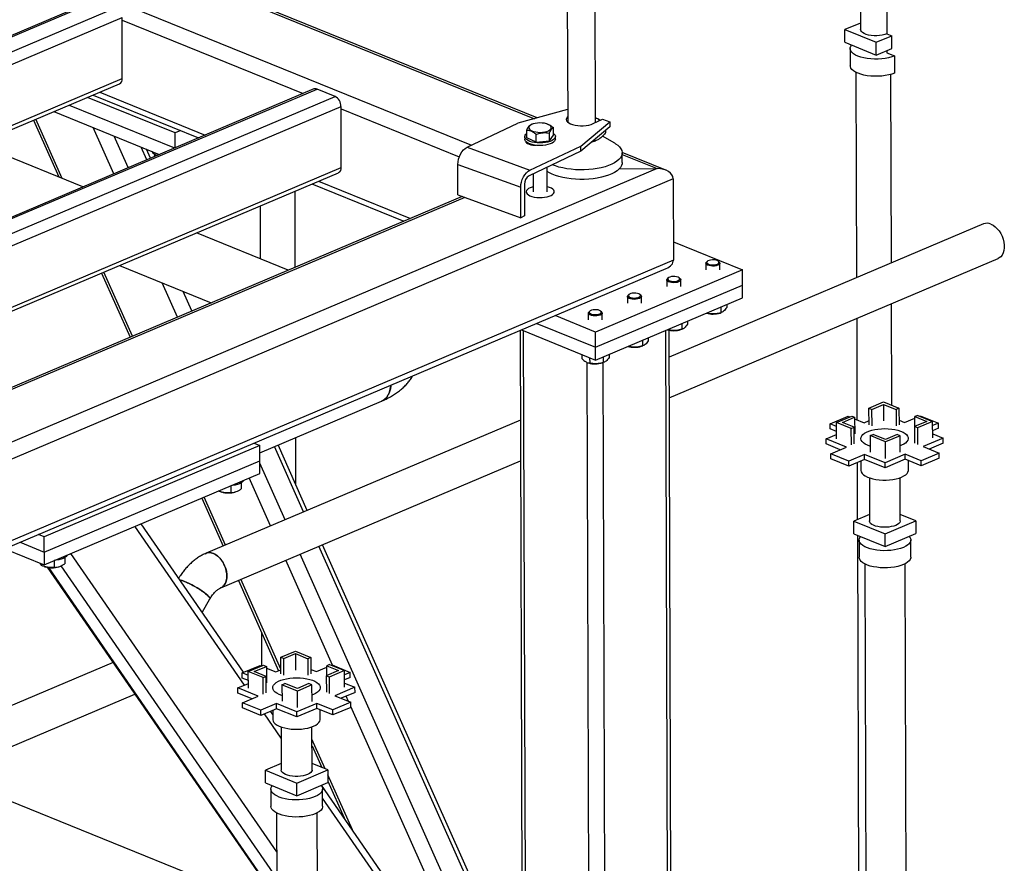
# Model space of a CAD drawing. Header units: millimetres. Extents: x 5 to 589, y 5 to 415.
# Tile 32 of 67: x 328 to 351, y 230 to 250. Entities that reach past the tile are written whole.
import ezdxf

# ---------------------------------------------------------------- set-up
doc = ezdxf.new("R2010")
doc.units = ezdxf.units.MM
doc.layers.add('TRAIT-FORT', color=4, linetype='Continuous', lineweight=25)

msp = doc.modelspace()

# ---------------------------------------------------------------- linework, layer by layer
at = {"layer": 'TRAIT-FORT', "color": 4, "linetype": 'Continuous', "lineweight": 25}
for p, q in [((292.457, 265.72), (338.673, 246.954)), ((317.809, 256.668), (340.173, 247.587)), ((340.24, 247.605), (317.851, 256.697)), ((347.957, 250.749), (347.96, 249.718)), ((348.584, 250.722), (348.588, 249.613)), ((341.635, 247.498), (341.626, 250.483)), ((329.687, 250.418), (302.55, 238.919)), ((302.628, 238.917), (329.764, 250.416)), ((340.959, 250.481), (340.969, 247.506)), ((303.055, 238.743), (330.192, 250.242)), ((303.285, 238.54), (330.335, 250.003)), ((330.339, 248.547), (330.335, 250.003)), ((330.335, 249.942), (334.654, 248.188)), ((347.953, 249.871), (347.584, 249.715)), ((347.953, 249.871), (347.96, 249.868)), ((347.585, 249.412), (347.584, 249.715)), ((347.584, 249.715), (348.332, 249.411)), ((348.332, 249.411), (348.701, 249.567)), ((348.588, 249.613), (348.701, 249.567)), ((348.702, 249.264), (348.701, 249.567)), ((347.585, 249.412), (348.333, 249.108)), ((348.333, 249.108), (348.332, 249.411)), ((347.712, 249.262), (347.713, 248.853)), ((348.333, 249.108), (348.702, 249.264)), ((348.589, 249.216), (348.589, 249.158)), ((348.589, 249.158), (348.768, 249.086)), ((348.768, 249.086), (348.769, 248.677)), ((347.847, 248.695), (347.862, 243.793)), ((348.674, 248.644), (348.688, 244.143)), ((305.042, 237.827), (330.339, 248.547)), ((305.161, 237.778), (330.275, 248.42)), ((334.911, 248.297), (307.774, 236.798)), ((307.852, 236.795), (334.988, 248.295)), ((329.642, 248.152), (332.158, 247.13)), ((329.802, 248.22), (332.318, 247.198)), ((335.416, 248.121), (334.988, 248.295)), ((312.773, 238.526), (335.416, 248.121)), ((329.072, 247.911), (331.588, 246.889)), ((331.6, 247.247), (329.51, 248.096)), ((313.086, 238.358), (335.559, 247.881)), ((328.707, 247.756), (331.223, 246.734)), ((335.563, 246.425), (335.559, 247.881)), ((335.559, 247.821), (338.382, 246.674)), ((340.968, 247.808), (339.78, 247.477)), ((328.22, 247.55), (328.823, 246.196)), ((328.907, 246.162), (328.278, 247.574)), ((338.568, 246.904), (339.78, 247.477)), ((340.118, 247.452), (340.086, 247.442)), ((340.144, 247.461), (340.117, 247.453)), ((340.485, 247.459), (340.474, 247.463)), ((340.969, 247.511), (340.966, 247.509)), ((341.281, 246.933), (341.971, 247.512)), ((341.577, 247.471), (341.797, 247.575)), ((341.733, 247.555), (341.742, 247.549)), ((341.733, 247.555), (341.741, 247.548)), ((341.797, 247.575), (341.971, 247.512)), ((341.971, 247.512), (341.971, 247.391)), ((330.134, 246.273), (329.643, 247.376)), ((331.733, 247.303), (331.6, 247.247)), ((331.602, 246.895), (331.6, 247.247)), ((339.991, 247.13), (339.991, 247.312)), ((340.215, 247.031), (340.215, 247.213)), ((340.534, 247.063), (340.533, 247.245)), ((340.534, 247.063), (340.628, 247.193)), ((340.628, 247.193), (340.628, 247.375)), ((341.971, 247.391), (341.281, 246.812)), ((341.88, 247.261), (341.88, 247.314)), ((329.4, 245.962), (326.884, 246.983)), ((330.48, 246.419), (330.145, 247.172)), ((339.943, 247.16), (339.943, 247.1)), ((340.215, 247.031), (339.991, 247.13)), ((340.025, 246.991), (340.018, 246.987)), ((340.025, 246.991), (340.025, 247.004)), ((340.039, 246.998), (340.025, 246.991)), ((340.144, 246.965), (340.144, 246.955)), ((340.215, 247.031), (340.534, 247.063)), ((340.677, 247.102), (340.677, 247.163)), ((341.595, 247.052), (341.558, 247.044)), ((341.595, 247.075), (341.595, 247.052)), ((341.61, 247.054), (341.636, 247.063)), ((342.094, 247), (341.801, 247.171)), ((330.924, 246.608), (330.79, 246.91)), ((331.011, 246.644), (330.915, 246.859)), ((331.112, 246.741), (331.112, 246.705)), ((331.141, 246.726), (331.141, 246.699)), ((338.568, 246.904), (340.069, 246.359)), ((341.281, 246.812), (340.047, 246.227)), ((340.069, 246.359), (341.281, 246.933)), ((341.281, 246.812), (341.281, 246.933)), ((343.311, 246.358), (342.271, 246.781)), ((342.272, 246.542), (342.271, 246.769)), ((342.271, 246.735), (343.108, 246.395)), ((331.115, 246.688), (331.112, 246.705)), ((338.349, 246.496), (339.849, 245.951)), ((338.351, 245.768), (338.349, 246.496)), ((343.108, 246.395), (312.603, 233.469)), ((313.091, 236.902), (335.563, 246.425)), ((313.091, 236.804), (335.499, 246.299)), ((340.146, 246.274), (340.147, 245.842)), ((340.481, 245.843), (340.479, 246.432)), ((342.2, 246.39), (343.108, 246.395)), ((343.485, 246.155), (312.606, 233.07)), ((334.866, 246.031), (337.06, 245.14)), ((335.026, 246.099), (337.219, 245.208)), ((339.937, 246.023), (339.94, 245.265)), ((343.485, 246.155), (343.492, 244.214)), ((334.454, 245.856), (334.46, 244.039)), ((339.852, 245.224), (339.849, 245.951)), ((338.453, 245.731), (315.663, 236.073)), ((338.513, 245.709), (315.716, 236.049)), ((338.351, 245.768), (339.852, 245.224)), ((333.628, 245.506), (333.632, 244.243)), ((339.94, 245.265), (339.852, 245.224)), ((334.301, 243.971), (332.108, 244.862)), ((350.895, 245.078), (343.389, 241.897)), ((343.49, 244.652), (345.142, 243.981)), ((343.492, 244.214), (312.612, 231.128)), ((343.392, 240.924), (351.245, 244.252)), ((344.307, 244.185), (344.286, 244.168)), ((344.583, 244.169), (344.562, 244.186)), ((312.612, 230.996), (343.32, 244.009)), ((330.584, 242.396), (329.902, 243.927)), ((330.27, 244.083), (332.463, 243.193)), ((345.142, 243.981), (341.633, 242.494)), ((344.268, 244.137), (344.269, 243.976)), ((344.602, 243.977), (344.601, 244.138)), ((345.143, 243.617), (345.142, 243.981)), ((329.844, 243.903), (330.526, 242.371)), ((343.332, 243.74), (343.333, 243.58)), ((343.371, 243.789), (343.351, 243.772)), ((343.647, 243.773), (343.626, 243.79)), ((343.666, 243.581), (343.666, 243.741)), ((331.657, 242.851), (331.294, 243.667)), ((332.003, 242.998), (331.796, 243.463)), ((341.634, 242.13), (345.143, 243.617)), ((345.144, 243.313), (345.143, 243.617)), ((332.448, 243.186), (332.441, 243.202)), ((341.635, 241.826), (345.144, 243.313)), ((342.397, 243.344), (342.397, 243.183)), ((342.436, 243.392), (342.415, 243.375)), ((342.711, 243.376), (342.691, 243.393)), ((342.73, 243.184), (342.73, 243.345)), ((341.5, 242.996), (341.479, 242.979)), ((341.776, 242.98), (341.755, 242.997)), ((344.626, 243.094), (344.627, 242.956)), ((344.764, 243.152), (344.764, 243.08)), ((348.692, 243.17), (348.699, 240.747)), ((341.633, 242.494), (340.668, 242.886)), ((341.461, 242.947), (341.461, 242.787)), ((341.795, 242.788), (341.794, 242.948)), ((343.828, 242.756), (343.828, 242.683)), ((344.281, 242.948), (344.301, 242.943)), ((344.301, 242.956), (344.301, 242.943)), ((344.604, 242.949), (344.634, 242.959)), ((344.634, 242.959), (344.627, 242.956)), ((347.866, 242.82), (347.873, 240.4)), ((339.836, 242.533), (339.887, 226.556)), ((339.865, 242.545), (341.635, 241.826)), ((339.967, 226.524), (339.916, 242.525)), ((340.23, 242.7), (341.634, 242.13)), ((341.634, 242.13), (341.633, 242.494)), ((343.384, 219.264), (343.31, 242.536)), ((343.345, 242.551), (343.365, 242.547)), ((343.365, 242.559), (343.365, 242.547)), ((343.461, 219.342), (343.387, 242.539)), ((343.668, 242.552), (343.699, 242.562)), ((343.69, 242.697), (343.691, 242.56)), ((343.698, 242.563), (343.691, 242.56)), ((342.755, 242.301), (342.755, 242.163)), ((342.892, 242.359), (342.893, 242.287)), ((341.635, 241.826), (341.634, 242.13)), ((342.41, 242.155), (342.429, 242.15)), ((342.429, 242.163), (342.429, 242.15)), ((342.732, 242.156), (342.763, 242.166)), ((342.763, 242.166), (342.755, 242.163)), ((341.305, 241.961), (341.305, 241.864)), ((341.493, 241.884), (341.494, 241.754)), ((341.819, 241.904), (341.819, 241.767)), ((341.957, 241.963), (341.957, 241.89)), ((341.487, 225.907), (341.436, 241.769)), ((341.449, 241.763), (341.466, 241.758)), ((341.796, 241.759), (341.827, 241.769)), ((341.887, 218.63), (341.813, 241.765)), ((341.827, 241.77), (341.819, 241.767)), ((333.621, 239.614), (336.525, 240.845)), ((348.159, 240.678), (348.507, 240.825)), ((348.159, 240.678), (348.23, 240.649)), ((348.16, 240.283), (348.159, 240.678)), ((348.23, 240.649), (348.508, 240.766)), ((348.232, 240.254), (348.23, 240.649)), ((348.507, 240.825), (348.875, 240.676)), ((348.508, 240.766), (348.805, 240.646)), ((348.508, 240.766), (348.509, 240.372)), ((348.875, 240.676), (348.805, 240.646)), ((348.805, 240.646), (348.806, 240.252)), ((348.875, 240.676), (348.876, 240.281)), ((339.843, 240.394), (332.34, 237.215)), ((347.234, 240.304), (347.662, 240.486)), ((347.383, 240.336), (347.746, 240.49)), ((347.525, 240.337), (347.817, 240.461)), ((347.662, 240.486), (347.699, 240.47)), ((347.746, 240.49), (347.817, 240.461)), ((347.817, 240.461), (347.818, 240.067)), ((347.817, 240.423), (348.042, 240.331)), ((348.042, 240.331), (348.16, 240.382)), ((348.876, 240.391), (349.008, 240.337)), ((349.008, 240.337), (349.254, 240.441)), ((349.324, 240.505), (349.254, 240.476)), ((349.254, 240.476), (349.536, 240.361)), ((349.255, 240.242), (349.254, 240.476)), ((349.324, 240.505), (349.678, 240.362)), ((349.366, 240.489), (349.382, 240.496)), ((349.382, 240.496), (349.817, 240.319)), ((347.384, 240.243), (347.234, 240.304)), ((347.234, 240.183), (347.234, 240.304)), ((347.384, 240.122), (347.234, 240.183)), ((347.385, 239.942), (347.383, 240.336)), ((347.737, 240.193), (347.383, 240.336)), ((347.807, 240.223), (347.525, 240.337)), ((347.737, 240.193), (347.807, 240.223)), ((347.738, 239.799), (347.737, 240.193)), ((347.808, 239.828), (347.807, 240.223)), ((349.536, 240.361), (349.244, 240.237)), ((349.315, 240.208), (349.244, 240.237)), ((349.244, 240.237), (349.245, 239.843)), ((349.678, 240.362), (349.315, 240.208)), ((349.315, 240.208), (349.316, 239.814)), ((349.679, 239.968), (349.678, 240.362)), ((349.817, 240.319), (349.678, 240.26)), ((349.817, 240.198), (349.678, 240.139)), ((349.817, 240.198), (349.817, 240.319)), ((334.473, 239.975), (334.477, 238.86)), ((347.134, 239.947), (347.384, 240.053)), ((347.621, 239.749), (347.134, 239.947)), ((347.134, 239.826), (347.134, 239.947)), ((348.186, 240.023), (348.256, 240.052)), ((348.554, 239.873), (348.186, 240.023)), ((348.186, 240.023), (348.187, 239.628)), ((348.553, 239.932), (348.256, 240.052)), ((348.83, 240.05), (348.553, 239.932)), ((348.902, 240.021), (348.554, 239.873)), ((348.902, 240.021), (348.83, 240.05)), ((348.903, 239.626), (348.902, 240.021)), ((349.929, 239.963), (349.45, 239.76)), ((349.679, 240.065), (349.929, 239.963)), ((349.93, 239.842), (349.929, 239.963)), ((333.62, 239.788), (328.474, 237.607)), ((333.487, 239.842), (333.62, 239.788)), ((333.622, 239.424), (333.62, 239.788)), ((334.667, 238.201), (333.972, 239.763)), ((334.754, 238.238), (334.058, 239.8)), ((347.475, 239.687), (347.134, 239.826)), ((347.247, 239.591), (347.621, 239.749)), ((348.555, 239.479), (348.554, 239.873)), ((348.935, 239.791), (348.903, 239.778)), ((349.45, 239.76), (349.83, 239.605)), ((349.93, 239.842), (349.596, 239.7)), ((347.681, 239.414), (347.247, 239.591)), ((347.247, 239.469), (347.247, 239.591)), ((347.681, 239.293), (347.247, 239.469)), ((348.055, 239.573), (347.681, 239.414)), ((348.056, 239.451), (347.681, 239.293)), ((348.542, 239.375), (348.055, 239.573)), ((348.056, 239.451), (348.055, 239.573)), ((348.543, 239.254), (348.056, 239.451)), ((349.022, 239.578), (348.542, 239.375)), ((349.022, 239.457), (348.543, 239.254)), ((349.402, 239.424), (349.022, 239.578)), ((349.022, 239.457), (349.022, 239.578)), ((349.402, 239.303), (349.022, 239.457)), ((349.83, 239.605), (349.402, 239.424)), ((349.83, 239.484), (349.402, 239.303)), ((349.83, 239.484), (349.83, 239.605)), ((328.475, 237.243), (333.622, 239.424)), ((332.69, 236.389), (339.846, 239.422)), ((333.623, 239.121), (333.622, 239.424)), ((334.223, 238.013), (333.622, 239.363)), ((347.681, 239.293), (347.681, 239.414)), ((347.877, 239.375), (347.881, 238.018)), ((347.967, 239.414), (347.967, 239.195)), ((348.543, 239.254), (348.542, 239.375)), ((349.101, 239.198), (349.1, 239.425)), ((349.402, 239.303), (349.402, 239.424)), ((328.476, 236.94), (333.623, 239.121)), ((333.877, 237.866), (333.366, 239.012)), ((348.168, 239.016), (348.171, 237.985)), ((348.905, 237.987), (348.901, 239.019)), ((332.926, 238.825), (332.926, 238.662)), ((333.177, 238.895), (333.178, 238.749)), ((332.235, 238.532), (332.745, 237.386)), ((332.803, 237.411), (332.293, 238.557)), ((332.689, 238.682), (332.706, 238.676)), ((333.036, 238.677), (333.045, 238.68)), ((348.171, 238.141), (347.796, 237.982)), ((349.28, 237.99), (348.904, 238.143)), ((333.258, 234.067), (330.642, 237.857)), ((333.235, 234.372), (330.787, 237.919)), ((347.796, 237.982), (348.544, 237.678)), ((347.797, 237.679), (347.796, 237.982)), ((348.544, 237.678), (349.28, 237.99)), ((349.28, 237.99), (349.281, 237.687)), ((328.474, 237.607), (328.34, 237.661)), ((328.475, 237.243), (328.474, 237.607)), ((347.797, 237.679), (348.545, 237.375)), ((347.882, 237.644), (347.928, 223.177)), ((348.545, 237.375), (348.544, 237.678)), ((348.545, 237.375), (349.281, 237.687)), ((327.902, 237.476), (328.475, 237.243)), ((339.661, 226.985), (335.032, 237.382)), ((339.747, 227.022), (335.119, 237.418)), ((347.923, 237.529), (347.924, 237.12)), ((349.157, 237.124), (349.156, 237.533)), ((327.537, 237.321), (328.476, 236.94)), ((328.475, 237.243), (328.476, 236.94)), ((328.966, 237.111), (328.967, 236.965)), ((334.025, 230.084), (329.108, 237.207)), ((339.255, 226.711), (334.588, 237.193)), ((328.408, 236.967), (328.408, 236.924)), ((328.478, 236.897), (328.495, 236.892)), ((328.549, 236.879), (334.029, 228.941)), ((334.028, 228.985), (328.583, 236.874)), ((328.715, 237.041), (328.715, 236.878)), ((328.825, 236.893), (328.834, 236.896)), ((334.027, 229.457), (328.879, 236.915)), ((335.356, 234.544), (334.241, 237.047)), ((348.058, 236.961), (348.14, 211.444)), ((349.106, 211.447), (349.025, 236.964)), ((333.11, 236.567), (334.07, 234.411)), ((334.124, 234.445), (333.168, 236.592)), ((332.247, 235.804), (332.432, 236.124)), ((333.661, 235.33), (333.663, 234.523)), ((334.123, 234.73), (334.471, 234.877)), ((334.194, 234.701), (334.472, 234.818)), ((334.471, 234.877), (334.839, 234.728)), ((334.472, 234.818), (334.769, 234.698)), ((334.472, 234.818), (334.473, 234.424)), ((330.12, 234.604), (324.419, 232.188)), ((333.198, 234.356), (333.626, 234.538)), ((333.347, 234.389), (333.71, 234.542)), ((333.489, 234.389), (333.781, 234.513)), ((333.626, 234.538), (333.663, 234.523)), ((333.71, 234.542), (333.781, 234.513)), ((333.781, 234.513), (333.782, 234.119)), ((334.123, 234.73), (334.194, 234.701)), ((334.124, 234.335), (334.123, 234.73)), ((334.196, 234.306), (334.194, 234.701)), ((334.839, 234.728), (334.769, 234.698)), ((334.769, 234.698), (334.77, 234.304)), ((334.839, 234.728), (334.84, 234.333)), ((335.288, 234.557), (335.218, 234.528)), ((335.218, 234.528), (335.5, 234.413)), ((335.219, 234.294), (335.218, 234.528)), ((335.288, 234.557), (335.642, 234.414)), ((335.33, 234.541), (335.346, 234.548)), ((335.346, 234.548), (335.781, 234.371)), ((333.348, 234.296), (333.198, 234.356)), ((333.198, 234.235), (333.198, 234.356)), ((333.348, 233.994), (333.347, 234.389)), ((333.7, 234.245), (333.347, 234.389)), ((333.771, 234.275), (333.489, 234.389)), ((333.7, 234.245), (333.771, 234.275)), ((333.772, 233.881), (333.771, 234.275)), ((333.781, 234.475), (334.006, 234.384)), ((334.006, 234.384), (334.124, 234.434)), ((334.84, 234.443), (334.972, 234.389)), ((334.972, 234.389), (335.218, 234.493)), ((335.5, 234.413), (335.208, 234.289)), ((335.279, 234.26), (335.208, 234.289)), ((335.208, 234.289), (335.209, 233.895)), ((335.642, 234.414), (335.279, 234.26)), ((335.643, 234.02), (335.642, 234.414)), ((335.781, 234.371), (335.642, 234.312)), ((335.781, 234.25), (335.781, 234.371)), ((333.098, 233.999), (333.348, 234.105)), ((333.348, 234.174), (333.198, 234.235)), ((333.702, 233.851), (333.7, 234.245)), ((334.15, 234.075), (334.22, 234.105)), ((334.15, 234.075), (334.151, 233.681)), ((334.518, 233.925), (334.15, 234.075)), ((334.517, 233.984), (334.22, 234.105)), ((334.794, 234.102), (334.517, 233.984)), ((334.866, 234.073), (334.518, 233.925)), ((334.866, 234.073), (334.794, 234.102)), ((334.867, 233.679), (334.866, 234.073)), ((335.279, 234.26), (335.28, 233.866)), ((335.781, 234.25), (335.642, 234.191)), ((335.642, 234.117), (335.893, 234.015)), ((323.905, 230.996), (330.64, 233.85)), ((333.585, 233.801), (333.098, 233.999)), ((333.098, 233.878), (333.098, 233.999)), ((333.439, 233.739), (333.098, 233.878)), ((333.21, 233.643), (333.585, 233.801)), ((334.519, 233.531), (334.518, 233.925)), ((334.899, 233.843), (334.866, 233.83)), ((335.893, 234.015), (335.414, 233.812)), ((335.414, 233.812), (335.794, 233.658)), ((335.894, 233.894), (335.56, 233.752)), ((335.741, 233.679), (335.685, 233.805)), ((335.894, 233.894), (335.893, 234.015)), ((333.645, 233.466), (333.21, 233.643)), ((333.211, 233.521), (333.21, 233.643)), ((334.019, 233.625), (333.645, 233.466)), ((334.506, 233.427), (334.019, 233.625)), ((334.02, 233.504), (334.019, 233.625)), ((334.986, 233.63), (334.506, 233.427)), ((335.366, 233.476), (334.986, 233.63)), ((334.986, 233.509), (334.986, 233.63)), ((335.794, 233.658), (335.366, 233.476)), ((335.794, 233.536), (335.794, 233.658)), ((333.645, 233.345), (333.211, 233.521)), ((334.02, 233.504), (333.645, 233.345)), ((333.645, 233.345), (333.645, 233.466)), ((334.133, 232.8), (333.732, 233.381)), ((333.931, 233.364), (333.876, 233.443)), ((333.931, 233.466), (333.931, 233.247)), ((334.506, 233.306), (334.02, 233.504)), ((334.986, 233.509), (334.506, 233.306)), ((334.506, 233.306), (334.506, 233.427)), ((335.366, 233.355), (334.986, 233.509)), ((335.065, 233.251), (335.064, 233.477)), ((335.794, 233.536), (335.366, 233.355)), ((335.366, 233.355), (335.366, 233.476)), ((339.225, 225.854), (335.794, 233.56)), ((334.132, 233.068), (334.135, 232.037)), ((334.869, 232.039), (334.865, 233.071)), ((335.183, 232.068), (334.866, 232.778)), ((334.867, 232.621), (335.098, 232.102)), ((334.135, 232.193), (333.76, 232.034)), ((335.244, 232.043), (334.868, 232.195)), ((326.111, 231.931), (332.375, 229.388)), ((333.76, 231.731), (333.76, 232.034)), ((333.76, 232.034), (334.507, 231.73)), ((334.507, 231.73), (335.244, 232.043)), ((335.244, 232.043), (335.245, 231.739)), ((335.831, 230.612), (335.245, 231.928)), ((333.76, 231.731), (334.508, 231.427)), ((334.508, 231.427), (334.507, 231.73)), ((334.508, 231.427), (335.245, 231.739)), ((335.245, 231.771), (335.635, 230.895)), ((333.887, 231.581), (333.888, 231.172)), ((340.524, 223.812), (335.096, 231.676)), ((335.121, 231.176), (335.12, 231.585)), ((340.635, 223.38), (335.121, 231.369)), ((334.022, 231.013), (334.104, 205.496)), ((335.07, 205.499), (334.989, 231.017))]:
    msp.add_line(p, q, dxfattribs=at)
at = {"layer": 'TRAIT-FORT', "color": 4, "linetype": 'Continuous', "lineweight": 25, "flags": 128}
for points in [[(348.588, 249.613), (348.536, 249.595), (348.477, 249.581), (348.413, 249.572), (348.346, 249.567), (348.279, 249.568), (348.213, 249.574), (348.151, 249.585), (348.095, 249.601), (348.046, 249.621), (348.008, 249.643), (347.98, 249.669), (347.964, 249.696), (347.96, 249.718)], [(348.768, 249.086), (348.701, 249.062), (348.628, 249.042), (348.548, 249.026), (348.464, 249.015), (348.377, 249.009), (348.289, 249.009), (348.202, 249.014), (348.117, 249.023), (348.037, 249.038), (347.962, 249.057), (347.895, 249.081), (347.837, 249.108), (347.789, 249.139), (347.752, 249.172), (347.727, 249.207), (347.713, 249.243), (347.713, 249.279), (347.725, 249.315), (347.746, 249.347)], [(348.769, 248.677), (348.703, 248.652), (348.629, 248.632), (348.549, 248.616), (348.465, 248.606), (348.378, 248.6), (348.29, 248.6), (348.203, 248.604), (348.118, 248.614), (348.038, 248.629), (347.964, 248.648), (347.897, 248.672), (347.839, 248.699), (347.791, 248.729), (347.753, 248.762), (347.728, 248.797), (347.715, 248.833), (347.713, 248.853)], [(340.052, 247.405), (340.041, 247.383), (340.042, 247.359), (340.055, 247.337), (340.079, 247.315), (340.113, 247.297), (340.155, 247.282), (340.205, 247.271), (340.259, 247.264), (340.315, 247.262), (340.37, 247.265), (340.424, 247.273), (340.472, 247.285), (340.513, 247.301), (340.545, 247.321), (340.567, 247.342), (340.577, 247.365), (340.576, 247.388), (340.563, 247.411), (340.54, 247.432), (340.506, 247.451), (340.463, 247.466), (340.414, 247.477), (340.36, 247.484), (340.304, 247.485), (340.248, 247.482), (340.195, 247.475), (340.147, 247.462), (340.106, 247.446), (340.073, 247.427), (340.052, 247.405)], [(340.968, 247.633), (340.958, 247.622), (340.94, 247.595), (340.935, 247.567), (340.943, 247.539), (340.962, 247.512), (340.993, 247.487), (341.035, 247.465), (341.086, 247.447), (341.144, 247.433), (341.207, 247.423), (341.274, 247.419), (341.342, 247.419), (341.408, 247.425), (341.471, 247.436), (341.528, 247.451), (341.577, 247.471)], [(340.067, 247.047), (340.022, 247.066), (339.986, 247.089), (339.961, 247.114), (339.946, 247.141), (339.944, 247.168), (339.953, 247.195), (339.973, 247.221), (339.991, 247.236)], [(340.628, 247.238), (340.648, 247.222), (340.668, 247.196), (340.676, 247.169), (340.673, 247.141), (340.658, 247.115), (340.632, 247.09), (340.596, 247.067), (340.55, 247.047), (340.497, 247.031), (340.437, 247.019), (340.374, 247.012), (340.308, 247.009), (340.243, 247.012), (340.18, 247.019), (340.121, 247.031), (340.067, 247.047)], [(340.068, 246.986), (340.022, 247.006), (339.986, 247.028), (339.961, 247.054), (339.947, 247.08), (339.943, 247.1)], [(339.967, 247.048), (339.97, 247.031), (339.985, 247.01), (340.011, 246.992), (340.046, 246.976), (340.088, 246.963), (340.137, 246.955), (340.188, 246.952), (340.224, 246.952)], [(340.677, 247.102), (340.673, 247.081), (340.658, 247.054), (340.632, 247.029), (340.596, 247.006), (340.55, 246.987), (340.497, 246.97), (340.437, 246.959), (340.374, 246.951), (340.309, 246.949), (340.243, 246.951), (340.18, 246.958), (340.121, 246.97), (340.068, 246.986)], [(342.094, 247), (342.11, 246.99), (342.164, 246.952), (342.207, 246.912), (342.24, 246.87), (342.261, 246.827), (342.27, 246.783), (342.268, 246.739), (342.255, 246.695), (342.229, 246.652), (342.193, 246.61), (342.145, 246.571), (342.088, 246.533), (342.021, 246.499), (341.945, 246.468), (341.861, 246.44), (341.771, 246.416), (341.675, 246.397), (341.574, 246.382), (341.471, 246.372), (341.365, 246.366), (341.258, 246.366), (341.153, 246.37), (341.048, 246.379), (340.947, 246.393), (340.851, 246.411), (340.76, 246.434), (340.675, 246.46), (340.601, 246.489)], [(341.55, 247.037), (341.556, 247.039), (341.61, 247.054)], [(338.349, 246.496), (338.353, 246.557), (338.365, 246.62), (338.385, 246.682), (338.413, 246.741), (338.446, 246.795), (338.484, 246.841), (338.525, 246.877), (338.568, 246.904)], [(342.272, 246.542), (342.269, 246.512), (342.255, 246.468), (342.23, 246.425), (342.193, 246.383), (342.146, 246.344), (342.088, 246.306), (342.021, 246.272), (341.946, 246.24), (341.862, 246.213), (341.772, 246.189), (341.676, 246.17), (341.575, 246.155), (341.471, 246.145), (341.366, 246.139), (341.259, 246.138), (341.153, 246.143), (341.049, 246.152), (340.948, 246.166), (340.852, 246.184), (340.76, 246.206), (340.676, 246.233), (340.599, 246.263), (340.531, 246.297), (340.479, 246.329)], [(339.849, 245.951), (339.853, 246.013), (339.866, 246.075), (339.886, 246.138), (339.913, 246.196), (339.946, 246.25), (339.984, 246.296), (340.026, 246.333), (340.069, 246.359)], [(340.077, 245.939), (340.037, 245.918), (340.007, 245.895), (339.988, 245.87), (339.981, 245.844), (339.986, 245.817), (340.003, 245.792), (340.031, 245.769), (340.069, 245.748), (340.116, 245.73), (340.171, 245.717), (340.23, 245.708), (340.293, 245.704), (340.356, 245.705), (340.418, 245.711), (340.476, 245.722), (340.528, 245.737), (340.573, 245.756), (340.608, 245.778), (340.632, 245.802), (340.645, 245.828), (340.646, 245.854), (340.635, 245.88), (340.613, 245.904), (340.579, 245.927), (340.536, 245.946), (340.485, 245.961), (340.48, 245.962)], [(340.077, 245.939), (340.037, 245.918), (340.007, 245.895), (339.988, 245.87), (339.981, 245.844), (339.986, 245.817), (340.003, 245.792), (340.031, 245.769), (340.069, 245.748), (340.116, 245.73), (340.171, 245.717), (340.23, 245.708), (340.293, 245.704), (340.356, 245.705), (340.418, 245.711), (340.476, 245.722), (340.528, 245.737), (340.573, 245.756), (340.608, 245.778), (340.632, 245.802), (340.645, 245.828), (340.646, 245.854), (340.635, 245.88), (340.613, 245.904), (340.579, 245.927), (340.536, 245.946), (340.485, 245.961), (340.48, 245.962)], [(340.147, 245.961), (340.125, 245.956), (340.077, 245.939)], [(340.147, 245.961), (340.125, 245.956), (340.077, 245.939)], [(351.069, 245.073), (351.121, 245.046), (351.173, 245.009), (351.221, 244.962), (351.265, 244.907), (351.304, 244.846), (351.337, 244.78), (351.362, 244.71), (351.379, 244.639), (351.388, 244.569), (351.389, 244.502), (351.38, 244.439), (351.363, 244.382), (351.338, 244.333), (351.306, 244.293), (351.267, 244.263), (351.245, 244.252)], [(344.583, 244.169), (344.594, 244.158), (344.601, 244.139), (344.596, 244.121), (344.579, 244.103), (344.551, 244.088), (344.515, 244.077), (344.472, 244.07), (344.427, 244.068), (344.382, 244.072), (344.342, 244.08), (344.308, 244.092), (344.283, 244.108), (344.27, 244.126), (344.269, 244.145), (344.28, 244.163), (344.286, 244.168)], [(344.422, 244.218), (344.38, 244.213), (344.344, 244.204), (344.315, 244.191), (344.297, 244.175), (344.291, 244.157), (344.298, 244.14), (344.318, 244.124), (344.347, 244.111), (344.384, 244.103), (344.426, 244.099), (344.469, 244.101), (344.508, 244.108), (344.541, 244.119), (344.565, 244.134), (344.577, 244.151), (344.576, 244.169), (344.563, 244.186), (344.538, 244.2), (344.504, 244.211), (344.464, 244.217), (344.422, 244.218)], [(343.647, 243.773), (343.658, 243.761), (343.666, 243.743), (343.66, 243.724), (343.643, 243.707), (343.615, 243.692), (343.579, 243.68), (343.536, 243.674), (343.491, 243.672), (343.447, 243.675), (343.406, 243.683), (343.372, 243.696), (343.348, 243.712), (343.334, 243.729), (343.333, 243.748), (343.345, 243.767), (343.351, 243.772)], [(343.486, 243.821), (343.444, 243.817), (343.408, 243.808), (343.379, 243.794), (343.361, 243.778), (343.356, 243.761), (343.363, 243.743), (343.382, 243.728), (343.411, 243.715), (343.449, 243.706), (343.49, 243.703), (343.533, 243.704), (343.573, 243.711), (343.605, 243.723), (343.629, 243.737), (343.641, 243.755), (343.64, 243.772), (343.627, 243.789), (343.602, 243.803), (343.569, 243.814), (343.529, 243.82), (343.486, 243.821)], [(342.711, 243.376), (342.723, 243.365), (342.73, 243.346), (342.725, 243.328), (342.708, 243.31), (342.68, 243.295), (342.643, 243.284), (342.601, 243.277), (342.556, 243.275), (342.511, 243.279), (342.47, 243.287), (342.436, 243.299), (342.412, 243.315), (342.399, 243.333), (342.398, 243.352), (342.409, 243.37), (342.415, 243.375)], [(342.55, 243.425), (342.509, 243.42), (342.472, 243.411), (342.444, 243.398), (342.426, 243.382), (342.42, 243.364), (342.427, 243.347), (342.446, 243.331), (342.476, 243.318), (342.513, 243.31), (342.555, 243.306), (342.597, 243.308), (342.637, 243.315), (342.67, 243.326), (342.693, 243.341), (342.705, 243.358), (342.705, 243.376), (342.691, 243.393), (342.667, 243.407), (342.633, 243.418), (342.593, 243.424), (342.55, 243.425)], [(341.776, 242.98), (341.787, 242.968), (341.794, 242.95), (341.789, 242.931), (341.772, 242.914), (341.744, 242.899), (341.707, 242.887), (341.665, 242.881), (341.62, 242.879), (341.575, 242.882), (341.534, 242.89), (341.501, 242.903), (341.476, 242.918), (341.463, 242.936), (341.462, 242.955), (341.473, 242.974), (341.479, 242.979)], [(341.615, 243.028), (341.573, 243.024), (341.536, 243.015), (341.508, 243.001), (341.49, 242.985), (341.484, 242.968), (341.491, 242.95), (341.51, 242.934), (341.54, 242.922), (341.577, 242.913), (341.619, 242.91), (341.662, 242.911), (341.701, 242.918), (341.734, 242.93), (341.758, 242.944), (341.769, 242.961), (341.769, 242.979), (341.756, 242.996), (341.731, 243.01), (341.697, 243.021), (341.657, 243.027), (341.615, 243.028)], [(336.525, 240.845), (336.557, 240.861), (336.607, 240.897), (336.65, 240.942), (336.686, 240.997), (336.715, 241.061), (336.736, 241.132), (336.749, 241.209), (336.75, 241.225)], [(348.186, 239.768), (348.181, 239.769), (348.12, 239.792), (348.067, 239.819), (348.025, 239.848), (347.993, 239.88), (347.973, 239.913), (347.965, 239.947), (347.969, 239.982), (347.985, 240.015), (348.013, 240.048), (348.051, 240.078), (348.1, 240.106), (348.158, 240.131), (348.224, 240.152), (348.297, 240.168), (348.374, 240.18), (348.455, 240.188), (348.538, 240.19), (348.62, 240.187), (348.701, 240.18), (348.778, 240.167), (348.849, 240.15), (348.914, 240.129), (348.971, 240.104), (349.019, 240.076), (349.056, 240.046), (349.081, 240.013), (349.096, 239.98), (349.098, 239.945), (349.088, 239.911), (349.066, 239.878), (349.033, 239.846), (348.989, 239.817), (348.935, 239.791), (348.935, 239.791)], [(347.967, 239.195), (347.968, 239.189), (347.976, 239.155), (347.996, 239.122), (348.027, 239.09), (348.07, 239.061), (348.122, 239.034), (348.183, 239.011), (348.251, 238.992), (348.326, 238.977), (348.405, 238.967), (348.487, 238.962), (348.569, 238.962), (348.651, 238.967), (348.731, 238.977), (348.806, 238.991), (348.876, 239.01), (348.938, 239.033)], [(348.938, 239.033), (348.991, 239.059), (349.035, 239.088), (349.068, 239.12), (349.09, 239.153), (349.1, 239.187), (349.101, 239.198)], [(333.232, 238.955), (333.229, 238.947), (333.209, 238.921), (333.179, 238.896), (333.139, 238.875), (333.09, 238.856), (333.034, 238.842), (332.973, 238.832), (332.926, 238.827)], [(348.799, 237.88), (348.749, 237.862), (348.692, 237.849), (348.63, 237.839), (348.565, 237.835), (348.5, 237.835), (348.435, 237.84), (348.374, 237.85), (348.318, 237.864), (348.269, 237.882), (348.229, 237.903), (348.199, 237.928), (348.179, 237.954), (348.172, 237.981), (348.171, 237.985)], [(348.905, 237.987), (348.904, 237.978), (348.894, 237.951), (348.873, 237.925), (348.841, 237.901), (348.799, 237.88)], [(348.979, 237.353), (348.914, 237.329), (348.842, 237.309), (348.765, 237.294), (348.683, 237.283), (348.598, 237.277), (348.512, 237.276), (348.426, 237.279), (348.343, 237.288), (348.264, 237.302), (348.19, 237.32), (348.122, 237.342), (348.063, 237.367), (348.013, 237.396), (347.974, 237.428), (347.945, 237.462), (347.928, 237.497), (347.923, 237.532), (347.93, 237.568), (347.948, 237.603), (347.957, 237.613)], [(349.12, 237.619), (349.121, 237.618), (349.144, 237.583), (349.155, 237.548), (349.154, 237.512), (349.141, 237.477), (349.117, 237.443), (349.081, 237.41), (349.035, 237.38), (348.979, 237.353)], [(329.022, 237.171), (329.018, 237.162), (328.998, 237.136), (328.968, 237.112), (328.928, 237.09), (328.879, 237.072), (328.823, 237.057), (328.762, 237.047), (328.715, 237.043)], [(332.314, 237.202), (332.317, 237.203), (332.361, 237.222), (332.41, 237.23), (332.461, 237.226), (332.513, 237.21), (332.566, 237.183), (332.617, 237.146), (332.665, 237.099), (332.71, 237.044), (332.749, 236.983), (332.781, 236.916), (332.807, 236.847), (332.824, 236.776), (332.833, 236.706), (332.833, 236.639), (332.825, 236.576), (332.808, 236.519), (332.783, 236.47), (332.75, 236.43), (332.712, 236.4), (332.681, 236.386)], [(348.98, 236.943), (348.916, 236.92), (348.844, 236.9), (348.766, 236.884), (348.684, 236.873), (348.599, 236.867), (348.513, 236.866), (348.428, 236.87), (348.344, 236.879), (348.265, 236.892), (348.191, 236.91), (348.124, 236.932), (348.064, 236.958), (348.015, 236.987), (347.975, 237.019), (347.946, 237.052), (347.929, 237.087), (347.924, 237.12)], [(349.157, 237.124), (349.155, 237.103), (349.143, 237.068), (349.118, 237.033), (349.082, 237.001), (349.036, 236.971), (348.98, 236.943)], [(332.432, 236.124), (332.434, 236.134), (332.426, 236.152), (332.408, 236.176), (332.381, 236.204), (332.344, 236.236), (332.299, 236.271), (332.247, 236.308), (332.189, 236.347), (332.128, 236.385), (332.064, 236.423), (331.999, 236.458), (331.936, 236.491), (331.876, 236.519), (331.821, 236.543), (331.771, 236.562), (331.729, 236.575), (331.712, 236.579)], [(334.15, 233.82), (334.144, 233.822), (334.083, 233.845), (334.031, 233.871), (333.989, 233.9), (333.957, 233.932), (333.937, 233.965), (333.929, 233.999), (333.933, 234.034), (333.949, 234.067), (333.977, 234.1), (334.015, 234.13), (334.064, 234.158), (334.122, 234.183), (334.188, 234.204), (334.261, 234.22), (334.338, 234.232), (334.419, 234.24), (334.502, 234.242), (334.584, 234.239), (334.665, 234.232), (334.742, 234.219), (334.813, 234.202), (334.878, 234.181), (334.935, 234.157), (334.983, 234.129), (335.02, 234.098), (335.045, 234.065), (335.06, 234.032), (335.062, 233.997), (335.052, 233.963), (335.03, 233.93), (334.997, 233.899), (334.953, 233.869), (334.899, 233.843), (334.899, 233.843)], [(333.931, 233.247), (333.932, 233.241), (333.94, 233.207), (333.96, 233.174), (333.991, 233.142), (334.034, 233.113), (334.086, 233.086), (334.147, 233.063), (334.215, 233.044), (334.29, 233.03), (334.369, 233.019), (334.451, 233.014), (334.533, 233.014), (334.615, 233.019), (334.695, 233.029), (334.77, 233.043), (334.84, 233.062), (334.902, 233.085)], [(334.902, 233.085), (334.955, 233.111), (334.999, 233.14), (335.032, 233.172), (335.054, 233.205), (335.064, 233.239), (335.065, 233.251)], [(334.763, 231.932), (334.713, 231.914), (334.656, 231.901), (334.594, 231.891), (334.529, 231.887), (334.464, 231.887), (334.399, 231.892), (334.338, 231.902), (334.282, 231.916), (334.233, 231.934), (334.193, 231.956), (334.163, 231.98), (334.143, 232.006), (334.135, 232.033), (334.135, 232.037)], [(334.869, 232.039), (334.868, 232.03), (334.858, 232.003), (334.837, 231.977), (334.805, 231.953), (334.763, 231.932)], [(334.943, 231.405), (334.878, 231.381), (334.806, 231.361), (334.729, 231.346), (334.647, 231.335), (334.562, 231.329), (334.476, 231.328), (334.39, 231.332), (334.307, 231.34), (334.228, 231.354), (334.153, 231.372), (334.086, 231.394), (334.027, 231.42), (333.977, 231.449), (333.938, 231.48), (333.909, 231.514), (333.892, 231.549), (333.887, 231.584), (333.894, 231.62), (333.912, 231.655), (333.921, 231.666)], [(335.084, 231.671), (335.085, 231.67), (335.108, 231.636), (335.119, 231.6), (335.118, 231.565), (335.105, 231.529), (335.081, 231.495), (335.045, 231.462), (334.999, 231.432), (334.943, 231.405)], [(334.944, 230.995), (334.88, 230.972), (334.808, 230.952), (334.73, 230.936), (334.648, 230.925), (334.563, 230.919), (334.477, 230.918), (334.392, 230.922), (334.308, 230.931), (334.229, 230.944), (334.155, 230.962), (334.088, 230.984), (334.028, 231.01), (333.979, 231.039), (333.939, 231.071), (333.91, 231.104), (333.893, 231.139), (333.888, 231.172)], [(335.121, 231.176), (335.119, 231.155), (335.107, 231.12), (335.082, 231.085), (335.046, 231.053), (335, 231.023), (334.944, 230.995)]]:
    msp.add_lwpolyline(points, dxfattribs=at)
at = {"layer": 'TRAIT-FORT', "color": 4, "linetype": 'Continuous', "lineweight": 25}
for centre, radius, start, end in [((330.215, 248.531), 0.126, 298.6634, 7.2734), ((334.947, 248.204), 0.0999, 65.5802, 111.2067), ((335.29, 247.883), 0.269, 359.5387, 62.0926), ((341.487, 247.188), 0.443, 56.1488, 70.4198), ((331.226, 246.919), 0.212, 212.3405, 255.9373), ((335.439, 246.41), 0.126, 298.6634, 7.2734), ((340.172, 246.029), 0.234, 122.1242, 181.2924), ((350.976, 244.871), 0.222, 65.3721, 111.4148), ((344.437, 243.502), 0.578, 254.0664, 286.8084), ((343.501, 243.105), 0.578, 254.0664, 286.8084), ((342.565, 242.709), 0.578, 254.0664, 286.8084), ((341.63, 242.31), 0.576, 253.5166, 286.8503), ((332.869, 239.228), 0.575, 253.4933, 286.8736), ((328.658, 237.443), 0.575, 253.4933, 286.8736)]:
    msp.add_arc(centre, radius, start, end, dxfattribs=at)
for centre, start_param, end_param in [((343.108, 246.153), 6.280389, 7.851185), ((343.108, 246.153), 6.280389, 7.851185), ((343.115, 244.212), 5.285126, 6.280389), ((343.115, 244.212), 5.285126, 6.280389)]:
    msp.add_ellipse(centre, major_axis=(0.377, 0.003), ratio=0.643391, start_param=start_param, end_param=end_param, dxfattribs=at)
for points, knots in [([(339.991, 247.312), (339.994, 247.318), (340, 247.332), (340.009, 247.35), (340.018, 247.368), (340.026, 247.382), (340.033, 247.393), (340.039, 247.401), (340.045, 247.409), (340.051, 247.416), (340.058, 247.422), (340.064, 247.428), (340.07, 247.433), (340.077, 247.438), (340.082, 247.44), (340.086, 247.442)], [0, 0, 0, 0, 0.095876, 0.191931, 0.288682, 0.38575, 0.448491, 0.511344, 0.574534, 0.637838, 0.702315, 0.766894, 0.831741, 0.896663, 1, 1, 1, 1]), ([(340.485, 247.457), (340.498, 247.453), (340.528, 247.444), (340.577, 247.415), (340.611, 247.389), (340.628, 247.375)], [0, 0, 0, 0, 0.269971, 0.631641, 1, 1, 1, 1]), ([(341.632, 247.604), (341.641, 247.602), (341.674, 247.594), (341.708, 247.571), (341.733, 247.555)], [0, 0, 0, 0, 0.267918, 1, 1, 1, 1]), ([(340.215, 247.213), (340.195, 247.228), (340.156, 247.259), (340.098, 247.29), (340.042, 247.307), (340.008, 247.31), (339.991, 247.312)], [0, 0, 0, 0, 0.264605, 0.534948, 0.765343, 1, 1, 1, 1]), ([(340.215, 247.213), (340.242, 247.223), (340.298, 247.242), (340.381, 247.255), (340.46, 247.255), (340.509, 247.248), (340.533, 247.245)], [0, 0, 0, 0, 0.264605, 0.534948, 0.765343, 1, 1, 1, 1]), ([(340.533, 247.245), (340.536, 247.252), (340.542, 247.265), (340.551, 247.284), (340.56, 247.301), (340.568, 247.315), (340.575, 247.326), (340.582, 247.335), (340.588, 247.342), (340.594, 247.349), (340.6, 247.356), (340.606, 247.361), (340.612, 247.366), (340.619, 247.371), (340.625, 247.373), (340.628, 247.375)], [0, 0, 0, 0, 0.095876, 0.191931, 0.288682, 0.38575, 0.448491, 0.511344, 0.574534, 0.637838, 0.702315, 0.766894, 0.831741, 0.896663, 1, 1, 1, 1]), ([(341.88, 247.261), (341.857, 247.233), (341.81, 247.175), (341.762, 247.136), (341.738, 247.116)], [0, 0, 0, 0, 0.495458, 1, 1, 1, 1]), ([(341.738, 247.116), (341.714, 247.1), (341.666, 247.069), (341.619, 247.058), (341.595, 247.052)], [0, 0, 0, 0, 0.494511, 1, 1, 1, 1]), ([(344.764, 243.08), (344.752, 243.063), (344.728, 243.027), (344.692, 242.991), (344.664, 242.971), (344.649, 242.965), (344.645, 242.964)], [0, 0, 0, 0, 0.305613, 0.617853, 0.883954, 1, 1, 1, 1]), ([(344.627, 242.956), (344.585, 242.946), (344.517, 242.928), (344.417, 242.925), (344.35, 242.933), (344.312, 242.941), (344.301, 242.943)], [0, 0, 0, 0, 0.385549, 0.637642, 0.896546, 1, 1, 1, 1]), ([(343.691, 242.56), (343.649, 242.549), (343.581, 242.531), (343.482, 242.528), (343.415, 242.536), (343.376, 242.544), (343.365, 242.547)], [0, 0, 0, 0, 0.385549, 0.637642, 0.896546, 1, 1, 1, 1]), ([(343.828, 242.683), (343.816, 242.666), (343.792, 242.631), (343.757, 242.594), (343.729, 242.574), (343.714, 242.569), (343.709, 242.567)], [0, 0, 0, 0, 0.305613, 0.617853, 0.883954, 1, 1, 1, 1]), ([(342.893, 242.287), (342.881, 242.27), (342.857, 242.234), (342.821, 242.198), (342.793, 242.178), (342.778, 242.172), (342.773, 242.171)], [0, 0, 0, 0, 0.305613, 0.617853, 0.883954, 1, 1, 1, 1]), ([(342.755, 242.163), (342.714, 242.153), (342.645, 242.135), (342.546, 242.132), (342.479, 242.14), (342.44, 242.148), (342.429, 242.15)], [0, 0, 0, 0, 0.385549, 0.637642, 0.896546, 1, 1, 1, 1]), ([(341.305, 241.864), (341.321, 241.848), (341.355, 241.815), (341.404, 241.782), (341.45, 241.761), (341.479, 241.756), (341.494, 241.754)], [0, 0, 0, 0, 0.264605, 0.534948, 0.765343, 1, 1, 1, 1]), ([(341.957, 241.89), (341.945, 241.873), (341.921, 241.838), (341.885, 241.801), (341.857, 241.781), (341.842, 241.776), (341.838, 241.774)], [0, 0, 0, 0, 0.305613, 0.617853, 0.883954, 1, 1, 1, 1]), ([(341.819, 241.767), (341.778, 241.756), (341.709, 241.738), (341.61, 241.735), (341.543, 241.743), (341.505, 241.751), (341.494, 241.754)], [0, 0, 0, 0, 0.385549, 0.637642, 0.896546, 1, 1, 1, 1]), ([(336.524, 240.846), (336.543, 240.853), (336.599, 240.876), (336.687, 240.92), (336.79, 240.978), (336.888, 241.041), (336.979, 241.11), (337.062, 241.183), (337.137, 241.261), (337.203, 241.343), (337.247, 241.405), (337.266, 241.44), (337.269, 241.445)], [0, 0, 0, 0, 0.058963, 0.178582, 0.299416, 0.420138, 0.539269, 0.655513, 0.768173, 0.877244, 0.983191, 1, 1, 1, 1]), ([(336.749, 241.224), (336.748, 241.212), (336.746, 241.164), (336.727, 241.089), (336.693, 241.003), (336.646, 240.933), (336.59, 240.878), (336.546, 240.856), (336.524, 240.846)], [0, 0, 0, 0, 0.066252, 0.258788, 0.445898, 0.638434, 0.825543, 1, 1, 1, 1]), ([(332.926, 238.662), (332.948, 238.663), (332.992, 238.665), (333.057, 238.683), (333.12, 238.712), (333.158, 238.737), (333.178, 238.749)], [0, 0, 0, 0, 0.264605, 0.534948, 0.765343, 1, 1, 1, 1]), ([(332.926, 238.662), (332.899, 238.659), (332.846, 238.654), (332.766, 238.661), (332.695, 238.678), (332.653, 238.695), (332.635, 238.702)], [0, 0, 0, 0, 0.279176, 0.564406, 0.807489, 1, 1, 1, 1]), ([(332.34, 237.214), (332.317, 237.204), (332.263, 237.181), (332.181, 237.134), (332.094, 237.075), (332.011, 237.009), (331.932, 236.936), (331.858, 236.858), (331.79, 236.775), (331.731, 236.695), (331.698, 236.642), (331.684, 236.619)], [0, 0, 0, 0, 0.087857, 0.2067314, 0.326456, 0.4463964, 0.5659344, 0.6843491, 0.8009562, 0.9144434, 1, 1, 1, 1]), ([(332.688, 236.39), (332.697, 236.394), (332.722, 236.404), (332.755, 236.432), (332.787, 236.474), (332.812, 236.525), (332.828, 236.584), (332.835, 236.65), (332.833, 236.719), (332.822, 236.792), (332.803, 236.864), (332.775, 236.935), (332.74, 237.001), (332.698, 237.062), (332.651, 237.116), (332.6, 237.161), (332.554, 237.191), (332.507, 237.214), (332.46, 237.228), (332.408, 237.231), (332.367, 237.226), (332.346, 237.216), (332.34, 237.213)], [0, 0, 0, 0, 0.032128, 0.085015, 0.139436, 0.192323, 0.246743, 0.299631, 0.354051, 0.406938, 0.461359, 0.514246, 0.568667, 0.621554, 0.675975, 0.728862, 0.783283, 0.816791, 0.869678, 0.924099, 0.976986, 1, 1, 1, 1]), ([(328.408, 236.924), (328.401, 236.931), (328.391, 236.942), (328.38, 236.971), (328.376, 236.98)], [0, 0, 0, 0, 0.662749, 1, 1, 1, 1]), ([(328.715, 236.878), (328.689, 236.875), (328.635, 236.87), (328.555, 236.877), (328.479, 236.895), (328.432, 236.914), (328.408, 236.924)], [0, 0, 0, 0, 0.2646049, 0.5349477, 0.7653431, 1, 1, 1, 1]), ([(328.715, 236.878), (328.737, 236.879), (328.781, 236.88), (328.847, 236.898), (328.909, 236.927), (328.947, 236.952), (328.967, 236.965)], [0, 0, 0, 0, 0.264605, 0.534948, 0.765343, 1, 1, 1, 1]), ([(331.712, 236.578), (331.722, 236.576), (331.743, 236.572), (331.781, 236.559), (331.81, 236.547), (331.821, 236.543)], [0, 0, 0, 0, 0.328665, 0.744166, 1, 1, 1, 1]), ([(331.821, 236.543), (331.839, 236.535), (331.876, 236.52), (331.938, 236.49), (332.003, 236.457), (332.069, 236.42), (332.134, 236.382), (332.197, 236.342), (332.255, 236.303), (332.307, 236.265), (332.352, 236.229), (332.388, 236.197), (332.415, 236.169), (332.43, 236.147), (332.436, 236.132), (332.432, 236.127), (332.431, 236.125)], [0, 0, 0, 0, 0.073025, 0.148167, 0.221192, 0.296335, 0.369359, 0.444502, 0.517527, 0.592669, 0.665694, 0.740836, 0.813861, 0.889004, 0.962029, 1, 1, 1, 1]), ([(332.432, 236.124), (332.434, 236.128), (332.444, 236.146), (332.465, 236.178), (332.494, 236.219), (332.525, 236.257), (332.557, 236.293), (332.589, 236.323), (332.62, 236.348), (332.649, 236.368), (332.673, 236.382), (332.684, 236.387), (332.689, 236.389)], [0, 0, 0, 0, 0.0235853, 0.1246568, 0.2319702, 0.3425056, 0.4549584, 0.568387, 0.6823061, 0.7966694, 0.9119227, 1, 1, 1, 1])]:
    msp.add_open_spline(points, degree=3, knots=knots, dxfattribs=at)

doc.saveas('drawing.dxf')
